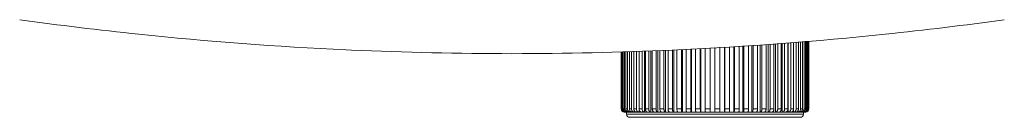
# Model space of a CAD drawing. Header units: millimetres. Extents: x -473 to 23648, y -382 to 1866.
# Tile 2 of 256: x 73 to 168, y -184 to -174. Entities that reach past the tile are written whole.
import ezdxf

# ---------------------------------------------------------------- set-up
doc = ezdxf.new("R2010")
doc.units = ezdxf.units.MM
doc.header["$LTSCALE"] = 80
doc.layers.get('0').update_dxf_attribs({"linetype": 'CONTINUOUS'})
doc.layers.add('09_ALL_ROUNDS', color=7, linetype='CONTINUOUS')

msp = doc.modelspace()

# ---------------------------------------------------------------- linework, layer by layer
at = {"color": 0, "linetype": 'Continuous', "lineweight": 0}
for p, q in [((149.256, -182.785), (149.256, -176.273)), ((131.256, -182.785), (131.256, -177.302)), ((131.756, -183.085), (131.756, -183.285)), ((148.756, -183.285), (131.756, -183.285)), ((148.756, -183.085), (148.756, -183.285)), ((148.456, -183.585), (132.056, -183.585))]:
    msp.add_line(p, q, dxfattribs=at)
for centre, start, end in [((132.056, -183.285), 180, 270.00001), ((148.456, -183.285), 269.99999, 0)]:
    msp.add_arc(centre, 0.3, start, end, dxfattribs=at)
at = {"layer": '09_ALL_ROUNDS', "color": 0, "linetype": 'Continuous', "lineweight": 0}
for p, q in [((142.065, -183.085), (142.065, -176.794)), ((142.127, -182.785), (142.127, -176.79)), ((142.585, -182.785), (142.585, -176.762)), ((142.945, -183.085), (142.945, -176.741)), ((143.037, -182.785), (143.037, -176.735)), ((143.481, -182.785), (143.481, -176.708)), ((143.795, -183.085), (143.795, -176.689)), ((143.917, -182.785), (143.917, -176.682)), ((144.342, -182.785), (144.342, -176.656)), ((144.606, -183.085), (144.606, -176.64)), ((144.756, -182.785), (144.756, -176.631)), ((145.158, -182.785), (145.158, -176.606)), ((145.37, -183.085), (145.37, -176.594)), ((145.546, -182.785), (145.546, -176.583)), ((145.92, -182.785), (145.92, -176.56)), ((146.078, -183.085), (146.078, -176.551)), ((146.278, -182.785), (146.278, -176.539)), ((146.62, -182.785), (146.62, -176.508)), ((146.721, -183.085), (146.721, -176.499)), ((146.944, -182.785), (146.944, -176.479)), ((147.25, -182.785), (147.25, -176.452)), ((147.295, -183.085), (147.295, -176.448)), ((147.537, -182.785), (147.537, -176.426)), ((147.804, -182.785), (147.804, -176.403)), ((148.05, -182.785), (148.05, -176.381)), ((148.275, -182.785), (148.275, -176.36)), ((148.478, -182.785), (148.478, -176.342)), ((148.658, -182.785), (148.658, -176.326)), ((148.816, -182.785), (148.816, -176.312)), ((148.949, -182.785), (148.949, -176.3)), ((149.059, -182.785), (149.059, -176.29)), ((149.145, -182.785), (149.145, -176.283)), ((149.207, -182.785), (149.207, -176.277)), ((149.244, -182.785), (149.244, -176.274)), ((149.256, -182.785), (149.256, -176.273)), ((104.831, -177.116), (105.355, -177.14)), ((131.256, -182.785), (131.256, -177.302)), ((131.268, -182.785), (131.268, -177.301)), ((131.305, -182.785), (131.305, -177.3)), ((131.367, -182.785), (131.367, -177.298)), ((131.453, -182.785), (131.453, -177.295)), ((131.563, -182.785), (131.563, -177.291)), ((131.697, -182.785), (131.697, -177.286)), ((131.854, -182.785), (131.854, -177.281)), ((132.034, -182.785), (132.034, -177.275)), ((132.237, -182.785), (132.237, -177.268)), ((132.462, -182.785), (132.462, -177.26)), ((132.708, -182.785), (132.708, -177.251)), ((132.96, -183.085), (132.96, -177.243)), ((132.975, -182.785), (132.975, -177.242)), ((133.262, -182.785), (133.262, -177.232)), ((133.495, -183.085), (133.495, -177.224)), ((133.568, -182.785), (133.568, -177.221)), ((133.892, -182.785), (133.892, -177.21)), ((134.104, -183.085), (134.104, -177.203)), ((134.234, -182.785), (134.234, -177.198)), ((134.592, -182.785), (134.592, -177.186)), ((134.781, -183.085), (134.781, -177.179)), ((134.966, -182.785), (134.966, -177.173)), ((135.354, -182.785), (135.354, -177.159)), ((135.518, -183.085), (135.518, -177.154)), ((135.756, -182.785), (135.756, -177.145)), ((136.17, -182.785), (136.17, -177.131)), ((136.697, -177.116), (136.173, -177.14)), ((136.306, -183.085), (136.306, -177.128)), ((136.595, -182.785), (136.595, -177.12)), ((137.031, -182.785), (137.031, -177.099)), ((137.138, -183.085), (137.138, -177.093)), ((137.475, -182.785), (137.475, -177.072)), ((137.927, -182.785), (137.927, -177.045)), ((138.004, -183.085), (138.004, -177.04)), ((138.385, -182.785), (138.385, -177.017)), ((138.848, -182.785), (138.848, -176.989)), ((138.895, -183.085), (138.895, -176.986)), ((139.315, -182.785), (139.315, -176.961)), ((139.785, -182.785), (139.785, -176.932)), ((139.801, -183.085), (139.801, -176.931)), ((140.256, -183.085), (140.256, -176.904)), ((140.727, -182.785), (140.727, -176.875)), ((141.166, -183.085), (141.166, -176.849)), ((141.197, -182.785), (141.197, -176.847)), ((141.664, -182.785), (141.664, -176.818)), ((131.256, -182.785), (131.268, -182.785)), ((131.305, -182.785), (131.367, -182.785)), ((131.453, -182.785), (131.563, -182.785)), ((131.604, -183.085), (131.568, -183.085)), ((131.663, -183.085), (131.663, -183.071)), ((131.663, -183.085), (148.908, -183.085)), ((131.697, -182.785), (131.854, -182.785)), ((131.853, -183.085), (131.853, -183.048)), ((132.034, -182.785), (132.237, -182.785)), ((132.134, -183.085), (132.134, -183.013)), ((132.462, -182.785), (132.708, -182.785)), ((132.504, -183.085), (132.504, -182.945)), ((132.975, -182.785), (133.262, -182.785)), ((133.568, -182.785), (133.892, -182.785)), ((134.234, -182.785), (134.592, -182.785)), ((134.966, -182.785), (135.354, -182.785)), ((135.756, -182.785), (136.17, -182.785)), ((136.595, -182.785), (137.031, -182.785)), ((137.475, -182.785), (137.927, -182.785)), ((138.385, -182.785), (138.848, -182.785)), ((139.315, -182.785), (139.785, -182.785)), ((140.256, -182.785), (140.727, -182.785)), ((141.197, -182.785), (141.664, -182.785)), ((142.127, -182.785), (142.585, -182.785)), ((143.037, -182.785), (143.481, -182.785)), ((143.917, -182.785), (144.342, -182.785)), ((144.756, -182.785), (145.158, -182.785)), ((145.546, -182.785), (145.92, -182.785)), ((146.278, -182.785), (146.62, -182.785)), ((146.944, -182.785), (147.25, -182.785)), ((147.537, -182.785), (147.804, -182.785)), ((147.791, -183.085), (147.791, -182.88)), ((148.05, -182.785), (148.275, -182.785)), ((148.204, -183.085), (148.204, -182.983)), ((148.478, -182.785), (148.658, -182.785)), ((148.53, -183.085), (148.53, -183.034)), ((148.766, -183.085), (148.766, -183.061)), ((148.816, -182.785), (148.949, -182.785)), ((148.908, -183.085), (148.908, -183.075)), ((148.956, -183.085), (148.944, -183.085)), ((149.059, -182.785), (149.145, -182.785)), ((149.207, -182.785), (149.244, -182.785))]:
    msp.add_line(p, q, dxfattribs=at)
for centre, radius, start, end in [((120.737, 167.104), 344.587, 262.11924, 264.03585), ((120.791, 167.104), 344.587, 275.96415, 277.88076), ((120.782, 167.532), 345.017, 264.03565, 267.34999), ((120.745, 167.532), 345.017, 272.65001, 275.96435), ((120.766, 167.103), 344.588, 267.43662, 269.99955), ((120.761, 167.103), 344.588, 270.00045, 272.56338), ((131.556, -182.785), 0.3, 180, 252), ((131.565, -182.785), 0.296, 180.00049, 181.1068), ((131.568, -182.785), 0.3, 181.05049, 267.72031), ((131.604, -182.785), 0.299, 260.63822, 263.15169), ((131.568, -182.789), 0.296, 267.73237, 269.998), ((131.604, -182.789), 0.296, 263.14054, 269.9847), ((131.663, -182.791), 0.294, 258.44414, 269.96503), ((131.746, -182.798), 0.287, 251.64861, 253.61599), ((131.747, -182.796), 0.289, 253.61082, 269.94643), ((131.853, -182.802), 0.282, 251.44026, 269.93571), ((131.982, -182.81), 0.274, 251.16508, 269.92493), ((148.53, -182.81), 0.274, 270.07507, 288.83492), ((148.659, -182.802), 0.282, 270.06429, 288.55975), ((148.766, -182.796), 0.289, 270.05357, 286.38918), ((148.766, -182.798), 0.287, 286.38401, 288.35139), ((148.849, -182.791), 0.294, 270.03497, 281.55586), ((148.908, -182.789), 0.296, 270.0153, 276.85946), ((148.944, -182.789), 0.296, 270.00209, 272.32473), ((148.956, -182.785), 0.3, 270, 0), ((148.944, -182.785), 0.3, 272.33763, 0.04075)]:
    msp.add_arc(centre, radius, start, end, dxfattribs=at)
for points, knots in [([(131.556, -183.081), (131.541, -183.078), (131.496, -183.067), (131.425, -183.031), (131.358, -182.964), (131.315, -182.879), (131.305, -182.816), (131.305, -182.785)], [0, 0, 0, 0, 0.0452282, 0.1386809, 0.2322848, 0.3260398, 0.4198879, 0.4198879, 0.4198879, 0.4198879]), ([(131.367, -182.785), (131.367, -182.816), (131.377, -182.879), (131.419, -182.964), (131.486, -183.031), (131.552, -183.065), (131.593, -183.076), (131.605, -183.079)], [0, 0, 0, 0, 0.0938326, 0.1874562, 0.2807409, 0.3736854, 0.4077434, 0.4077434, 0.4077434, 0.4077434]), ([(131.656, -183.07), (131.626, -183.06), (131.571, -183.031), (131.505, -182.964), (131.462, -182.879), (131.453, -182.816), (131.453, -182.785)], [0, 0, 0, 0, 0.0922361, 0.1850769, 0.2785185, 0.3723295, 0.3723295, 0.3723295, 0.3723295]), ([(131.563, -182.785), (131.563, -182.816), (131.572, -182.879), (131.614, -182.963), (131.679, -183.031), (131.734, -183.06), (131.763, -183.07)], [0, 0, 0, 0, 0.0937837, 0.1869942, 0.2792696, 0.3706004, 0.3706004, 0.3706004, 0.3706004]), ([(131.894, -183.07), (131.865, -183.06), (131.811, -183.031), (131.747, -182.963), (131.706, -182.878), (131.697, -182.816), (131.697, -182.785)], [0, 0, 0, 0, 0.0902328, 0.1818253, 0.2747578, 0.3685087, 0.3685087, 0.3685087, 0.3685087]), ([(131.854, -182.785), (131.854, -182.816), (131.863, -182.878), (131.903, -182.963), (131.966, -183.031), (132.019, -183.06), (132.047, -183.07)], [0, 0, 0, 0, 0.0937131, 0.1863232, 0.2771203, 0.3660675, 0.3660675, 0.3660675, 0.3660675]), ([(132.16, -183.037), (132.156, -183.034), (132.127, -183.013), (132.082, -182.963), (132.043, -182.878), (132.034, -182.816), (132.034, -182.785)], [0, 0, 0, 0, 0.0162879, 0.1061828, 0.1984294, 0.2920999, 0.2920999, 0.2920999, 0.2920999]), ([(132.308, -183.085), (132.28, -183.085), (132.227, -183.075), (132.18, -183.051), (132.16, -183.037)], [0, 0, 0, 0, 0.0859537, 0.1573236, 0.1573236, 0.1573236, 0.1573236]), ([(132.237, -182.785), (132.237, -182.816), (132.246, -182.878), (132.284, -182.962), (132.324, -183.009), (132.347, -183.027)], [0, 0, 0, 0, 0.0936237, 0.1854691, 0.274362, 0.274362, 0.274362, 0.274362]), ([(132.347, -183.027), (132.369, -183.045), (132.419, -183.074), (132.476, -183.085), (132.504, -183.085)], [0, 0, 0, 0, 0.0858388, 0.1697345, 0.1697345, 0.1697345, 0.1697345]), ([(132.569, -183.027), (132.547, -183.008), (132.507, -182.962), (132.47, -182.878), (132.462, -182.816), (132.462, -182.785)], [0, 0, 0, 0, 0.0877986, 0.1792092, 0.2727823, 0.2727823, 0.2727823, 0.2727823]), ([(132.722, -183.085), (132.694, -183.085), (132.639, -183.074), (132.59, -183.045), (132.569, -183.027)], [0, 0, 0, 0, 0.0816166, 0.1656482, 0.1656482, 0.1656482, 0.1656482]), ([(132.708, -182.785), (132.708, -182.816), (132.716, -182.878), (132.752, -182.962), (132.808, -183.03), (132.879, -183.074), (132.933, -183.085), (132.96, -183.085)], [0, 0, 0, 0, 0.0935194, 0.1844656, 0.2710866, 0.3531546, 0.432278, 0.432278, 0.432278, 0.432278]), ([(133.218, -183.085), (133.192, -183.085), (133.14, -183.074), (133.071, -183.029), (133.017, -182.961), (132.983, -182.877), (132.975, -182.816), (132.975, -182.785)], [0, 0, 0, 0, 0.0764237, 0.1563827, 0.2417523, 0.3322095, 0.4256725, 0.4256725, 0.4256725, 0.4256725]), ([(133.262, -182.785), (133.262, -182.816), (133.269, -182.877), (133.302, -182.961), (133.353, -183.029), (133.42, -183.074), (133.47, -183.085), (133.495, -183.085)], [0, 0, 0, 0, 0.0934047, 0.1833531, 0.2674083, 0.345125, 0.4186513, 0.4186513, 0.4186513, 0.4186513]), ([(133.791, -183.085), (133.767, -183.085), (133.718, -183.074), (133.655, -183.029), (133.606, -182.961), (133.575, -182.877), (133.568, -182.816), (133.568, -182.785)], [0, 0, 0, 0, 0.0704406, 0.1457953, 0.2284851, 0.3179101, 0.4112552, 0.4112552, 0.4112552, 0.4112552]), ([(133.892, -182.785), (133.892, -182.816), (133.899, -182.877), (133.928, -182.96), (133.975, -183.028), (134.035, -183.073), (134.082, -183.085), (134.104, -183.085)], [0, 0, 0, 0, 0.0932847, 0.1821776, 0.2634633, 0.3363522, 0.4035289, 0.4035289, 0.4035289, 0.4035289]), ([(134.435, -183.085), (134.413, -183.085), (134.368, -183.073), (134.311, -183.028), (134.268, -182.96), (134.24, -182.876), (134.234, -182.816), (134.234, -182.785)], [0, 0, 0, 0, 0.0637459, 0.1340826, 0.2139397, 0.3022972, 0.3955214, 0.3955214, 0.3955214, 0.3955214]), ([(134.592, -182.785), (134.592, -182.816), (134.598, -182.876), (134.624, -182.959), (134.665, -183.027), (134.718, -183.073), (134.761, -183.085), (134.781, -183.085)], [0, 0, 0, 0, 0.0931645, 0.1809892, 0.2594077, 0.3271256, 0.3872862, 0.3872862, 0.3872862, 0.3872862]), ([(135.142, -183.085), (135.124, -183.085), (135.083, -183.073), (135.033, -183.026), (134.995, -182.959), (134.971, -182.876), (134.966, -182.816), (134.966, -182.785)], [0, 0, 0, 0, 0.0564343, 0.1214893, 0.1984748, 0.2857754, 0.3788814, 0.3788814, 0.3788814, 0.3788814]), ([(135.354, -182.785), (135.354, -182.816), (135.359, -182.876), (135.381, -182.958), (135.416, -183.026), (135.462, -183.072), (135.5, -183.085), (135.518, -183.085)], [0, 0, 0, 0, 0.0930494, 0.1798404, 0.2554152, 0.3177885, 0.3703709, 0.3703709, 0.3703709, 0.3703709]), ([(135.906, -183.085), (135.89, -183.085), (135.854, -183.071), (135.813, -183.025), (135.781, -182.958), (135.761, -182.875), (135.756, -182.816), (135.756, -182.785)], [0, 0, 0, 0, 0.0486225, 0.1083241, 0.1825275, 0.2688293, 0.3618247, 0.3618247, 0.3618247, 0.3618247]), ([(136.17, -182.785), (136.17, -182.816), (136.174, -182.875), (136.192, -182.958), (136.221, -183.024), (136.258, -183.071), (136.292, -183.085), (136.306, -183.085)], [0, 0, 0, 0, 0.0929445, 0.1787833, 0.2516722, 0.308745, 0.3533199, 0.3533199, 0.3533199, 0.3533199]), ([(136.718, -183.085), (136.704, -183.085), (136.673, -183.07), (136.641, -183.023), (136.615, -182.957), (136.599, -182.875), (136.595, -182.815), (136.595, -182.785)], [0, 0, 0, 0, 0.0404645, 0.0949882, 0.1666376, 0.2520451, 0.3449424, 0.3449424, 0.3449424, 0.3449424]), ([(137.031, -182.785), (137.031, -182.815), (137.034, -182.875), (137.048, -182.957), (137.071, -183.022), (137.098, -183.069), (137.126, -183.085), (137.138, -183.085)], [0, 0, 0, 0, 0.0928543, 0.1778676, 0.2483702, 0.3004663, 0.3367889, 0.3367889, 0.3367889, 0.3367889]), ([(137.568, -183.085), (137.557, -183.085), (137.531, -183.067), (137.509, -183.022), (137.49, -182.956), (137.478, -182.875), (137.475, -182.815), (137.475, -182.785)], [0, 0, 0, 0, 0.0321911, 0.0820273, 0.1514934, 0.2361542, 0.3289703, 0.3289703, 0.3289703, 0.3289703]), ([(137.927, -182.785), (137.927, -182.815), (137.929, -182.875), (137.939, -182.956), (137.956, -183.021), (137.973, -183.065), (137.995, -183.085), (138.004, -183.085)], [0, 0, 0, 0, 0.092783, 0.1771375, 0.245694, 0.2934881, 0.3216181, 0.3216181, 0.3216181, 0.3216181]), ([(138.447, -183.085), (138.439, -183.085), (138.421, -183.063), (138.408, -183.021), (138.395, -182.955), (138.387, -182.874), (138.385, -182.815), (138.385, -182.785)], [0, 0, 0, 0, 0.0242301, 0.0702529, 0.1380418, 0.2221402, 0.3148956, 0.3148956, 0.3148956, 0.3148956]), ([(138.848, -182.785), (138.848, -182.815), (138.85, -182.875), (138.855, -182.955), (138.866, -183.021), (138.875, -183.061), (138.888, -183.085), (138.895, -183.085)], [0, 0, 0, 0, 0.0927336, 0.1766293, 0.243806, 0.2883809, 0.3090185, 0.3090185, 0.3090185, 0.3090185]), ([(139.347, -183.085), (139.341, -183.085), (139.334, -183.058), (139.327, -183.022), (139.32, -182.954), (139.316, -182.875), (139.315, -182.815), (139.315, -182.785)], [0, 0, 0, 0, 0.0175924, 0.0610917, 0.1278229, 0.2115719, 0.3042897, 0.3042897, 0.3042897, 0.3042897]), ([(139.785, -182.785), (139.785, -182.815), (139.785, -182.875), (139.788, -182.954), (139.789, -183.023), (139.797, -183.055), (139.796, -183.085), (139.801, -183.085)], [0, 0, 0, 0, 0.0927083, 0.1763685, 0.2428289, 0.2856649, 0.3011288, 0.3011288, 0.3011288, 0.3011288]), ([(140.727, -182.785), (140.727, -182.815), (140.727, -182.875), (140.724, -182.954), (140.723, -183.023), (140.715, -183.055), (140.717, -183.085), (140.711, -183.085)], [0, 0, 0, 0, 0.0927083, 0.1763685, 0.2428288, 0.2856649, 0.3011288, 0.3011288, 0.3011288, 0.3011288]), ([(141.166, -183.085), (141.171, -183.085), (141.179, -183.058), (141.186, -183.022), (141.192, -182.954), (141.196, -182.875), (141.197, -182.815), (141.197, -182.785)], [0, 0, 0, 0, 0.0175924, 0.0610917, 0.1278229, 0.2115719, 0.3042897, 0.3042897, 0.3042897, 0.3042897]), ([(141.664, -182.785), (141.664, -182.815), (141.663, -182.875), (141.657, -182.955), (141.647, -183.021), (141.637, -183.061), (141.624, -183.085), (141.617, -183.085)], [0, 0, 0, 0, 0.0927336, 0.1766293, 0.243806, 0.2883809, 0.3090185, 0.3090185, 0.3090185, 0.3090185]), ([(142.065, -183.085), (142.073, -183.085), (142.091, -183.063), (142.104, -183.021), (142.118, -182.955), (142.125, -182.874), (142.127, -182.815), (142.127, -182.785)], [0, 0, 0, 0, 0.0242301, 0.0702529, 0.1380418, 0.2221402, 0.3148956, 0.3148956, 0.3148956, 0.3148956]), ([(142.585, -182.785), (142.585, -182.815), (142.583, -182.875), (142.573, -182.956), (142.557, -183.021), (142.539, -183.065), (142.517, -183.085), (142.508, -183.085)], [0, 0, 0, 0, 0.092783, 0.1771375, 0.245694, 0.2934881, 0.3216181, 0.3216181, 0.3216181, 0.3216181]), ([(142.945, -183.085), (142.955, -183.085), (142.981, -183.067), (143.003, -183.022), (143.022, -182.956), (143.034, -182.875), (143.037, -182.815), (143.037, -182.785)], [0, 0, 0, 0, 0.0321911, 0.0820273, 0.1514934, 0.2361542, 0.3289703, 0.3289703, 0.3289703, 0.3289703]), ([(143.481, -182.785), (143.481, -182.815), (143.478, -182.875), (143.464, -182.957), (143.442, -183.022), (143.414, -183.069), (143.386, -183.085), (143.374, -183.085)], [0, 0, 0, 0, 0.0928543, 0.1778676, 0.2483702, 0.3004663, 0.3367889, 0.3367889, 0.3367889, 0.3367889]), ([(143.795, -183.085), (143.808, -183.085), (143.839, -183.07), (143.871, -183.023), (143.897, -182.957), (143.913, -182.875), (143.917, -182.815), (143.917, -182.785)], [0, 0, 0, 0, 0.0404645, 0.0949882, 0.1666376, 0.2520451, 0.3449424, 0.3449424, 0.3449424, 0.3449424]), ([(144.342, -182.785), (144.342, -182.816), (144.338, -182.875), (144.32, -182.958), (144.291, -183.024), (144.254, -183.071), (144.221, -183.085), (144.206, -183.085)], [0, 0, 0, 0, 0.0929444, 0.1787833, 0.2516722, 0.3087449, 0.3533199, 0.3533199, 0.3533199, 0.3533199]), ([(144.606, -183.085), (144.622, -183.085), (144.659, -183.071), (144.7, -183.025), (144.731, -182.958), (144.752, -182.875), (144.756, -182.816), (144.756, -182.785)], [0, 0, 0, 0, 0.0486225, 0.1083241, 0.1825275, 0.2688293, 0.3618247, 0.3618247, 0.3618247, 0.3618247]), ([(145.158, -182.785), (145.158, -182.816), (145.153, -182.876), (145.131, -182.958), (145.096, -183.026), (145.051, -183.072), (145.012, -183.085), (144.994, -183.085)], [0, 0, 0, 0, 0.0930494, 0.1798404, 0.2554152, 0.3177885, 0.3703709, 0.3703709, 0.3703709, 0.3703709]), ([(145.37, -183.085), (145.389, -183.085), (145.43, -183.073), (145.479, -183.026), (145.517, -182.959), (145.541, -182.876), (145.546, -182.816), (145.546, -182.785)], [0, 0, 0, 0, 0.0564343, 0.1214893, 0.1984748, 0.2857754, 0.3788814, 0.3788814, 0.3788814, 0.3788814]), ([(145.92, -182.785), (145.92, -182.816), (145.914, -182.876), (145.888, -182.959), (145.848, -183.027), (145.794, -183.073), (145.751, -183.085), (145.731, -183.085)], [0, 0, 0, 0, 0.0931645, 0.1809892, 0.2594077, 0.3271257, 0.3872862, 0.3872862, 0.3872862, 0.3872862]), ([(146.078, -183.085), (146.099, -183.085), (146.144, -183.073), (146.201, -183.028), (146.244, -182.96), (146.272, -182.876), (146.278, -182.816), (146.278, -182.785)], [0, 0, 0, 0, 0.0637459, 0.1340826, 0.2139397, 0.3022972, 0.3955214, 0.3955214, 0.3955214, 0.3955214]), ([(146.62, -182.785), (146.62, -182.816), (146.613, -182.877), (146.584, -182.96), (146.538, -183.028), (146.478, -183.073), (146.43, -183.085), (146.408, -183.085)], [0, 0, 0, 0, 0.0932847, 0.1821775, 0.2634633, 0.3363522, 0.4035289, 0.4035289, 0.4035289, 0.4035289]), ([(146.721, -183.085), (146.745, -183.085), (146.794, -183.074), (146.857, -183.029), (146.906, -182.961), (146.937, -182.877), (146.944, -182.816), (146.944, -182.785)], [0, 0, 0, 0, 0.0704406, 0.1457954, 0.2284851, 0.3179101, 0.4112552, 0.4112552, 0.4112552, 0.4112552]), ([(147.25, -182.785), (147.25, -182.816), (147.243, -182.877), (147.21, -182.961), (147.159, -183.029), (147.093, -183.074), (147.042, -183.085), (147.017, -183.085)], [0, 0, 0, 0, 0.0934047, 0.1833531, 0.2674083, 0.3451249, 0.4186513, 0.4186513, 0.4186513, 0.4186513]), ([(147.295, -183.085), (147.32, -183.085), (147.373, -183.074), (147.442, -183.029), (147.495, -182.961), (147.53, -182.877), (147.537, -182.816), (147.537, -182.785)], [0, 0, 0, 0, 0.0764237, 0.1563827, 0.2417523, 0.3322095, 0.4256725, 0.4256725, 0.4256725, 0.4256725]), ([(147.804, -182.785), (147.804, -182.816), (147.796, -182.878), (147.761, -182.962), (147.705, -183.03), (147.633, -183.074), (147.579, -183.085), (147.553, -183.085)], [0, 0, 0, 0, 0.0935194, 0.1844656, 0.2710866, 0.3531547, 0.432278, 0.432278, 0.432278, 0.432278]), ([(147.791, -183.085), (147.818, -183.085), (147.873, -183.074), (147.922, -183.045), (147.943, -183.027)], [0, 0, 0, 0, 0.0816165, 0.1656482, 0.1656482, 0.1656482, 0.1656482]), ([(147.943, -183.027), (147.966, -183.008), (148.005, -182.962), (148.042, -182.878), (148.05, -182.816), (148.05, -182.785)], [0, 0, 0, 0, 0.0877986, 0.1792092, 0.2727823, 0.2727823, 0.2727823, 0.2727823]), ([(148.165, -183.027), (148.143, -183.045), (148.093, -183.074), (148.036, -183.085), (148.008, -183.085)], [0, 0, 0, 0, 0.0858388, 0.1697345, 0.1697345, 0.1697345, 0.1697345]), ([(148.275, -182.785), (148.275, -182.816), (148.267, -182.878), (148.229, -182.962), (148.188, -183.009), (148.165, -183.027)], [0, 0, 0, 0, 0.0936237, 0.1854691, 0.274362, 0.274362, 0.274362, 0.274362]), ([(148.204, -183.085), (148.233, -183.085), (148.285, -183.075), (148.333, -183.051), (148.352, -183.037)], [0, 0, 0, 0, 0.0859537, 0.1573236, 0.1573236, 0.1573236, 0.1573236]), ([(148.352, -183.037), (148.356, -183.034), (148.385, -183.013), (148.43, -182.963), (148.469, -182.878), (148.478, -182.816), (148.478, -182.785)], [0, 0, 0, 0, 0.0162879, 0.1061828, 0.1984294, 0.2920999, 0.2920999, 0.2920999, 0.2920999]), ([(148.658, -182.785), (148.658, -182.816), (148.649, -182.878), (148.609, -182.963), (148.546, -183.031), (148.493, -183.06), (148.465, -183.07)], [0, 0, 0, 0, 0.0937131, 0.1863232, 0.2771203, 0.3660674, 0.3660674, 0.3660674, 0.3660674]), ([(148.618, -183.07), (148.647, -183.06), (148.701, -183.031), (148.765, -182.963), (148.806, -182.878), (148.816, -182.816), (148.816, -182.785)], [0, 0, 0, 0, 0.0902328, 0.1818253, 0.2747578, 0.3685087, 0.3685087, 0.3685087, 0.3685087]), ([(148.949, -182.785), (148.949, -182.816), (148.94, -182.879), (148.898, -182.963), (148.833, -183.031), (148.778, -183.06), (148.749, -183.07)], [0, 0, 0, 0, 0.0937837, 0.1869942, 0.2792696, 0.3706004, 0.3706004, 0.3706004, 0.3706004]), ([(148.857, -183.07), (148.886, -183.06), (148.942, -183.031), (149.008, -182.964), (149.05, -182.879), (149.059, -182.816), (149.059, -182.785)], [0, 0, 0, 0, 0.0922361, 0.1850769, 0.2785185, 0.3723295, 0.3723295, 0.3723295, 0.3723295]), ([(149.145, -182.785), (149.145, -182.816), (149.136, -182.879), (149.093, -182.964), (149.026, -183.031), (148.96, -183.065), (148.919, -183.076), (148.908, -183.079)], [0, 0, 0, 0, 0.0938326, 0.1874563, 0.2807409, 0.3736854, 0.4077434, 0.4077434, 0.4077434, 0.4077434]), ([(148.944, -183.082), (148.963, -183.08), (149.013, -183.069), (149.087, -183.031), (149.154, -182.964), (149.197, -182.879), (149.207, -182.816), (149.207, -182.785)], [0, 0, 0, 0, 0.0583026, 0.1517553, 0.2453592, 0.3391142, 0.4329623, 0.4329623, 0.4329623, 0.4329623])]:
    msp.add_open_spline(points, degree=3, knots=knots, dxfattribs=at)
for points in [[(132.047, -183.07), (132.075, -183.079), (132.105, -183.085), (132.134, -183.085)], [(148.465, -183.07), (148.437, -183.079), (148.408, -183.085), (148.378, -183.085)]]:
    msp.add_open_spline(points, degree=3, dxfattribs=at)

doc.saveas('drawing.dxf')
